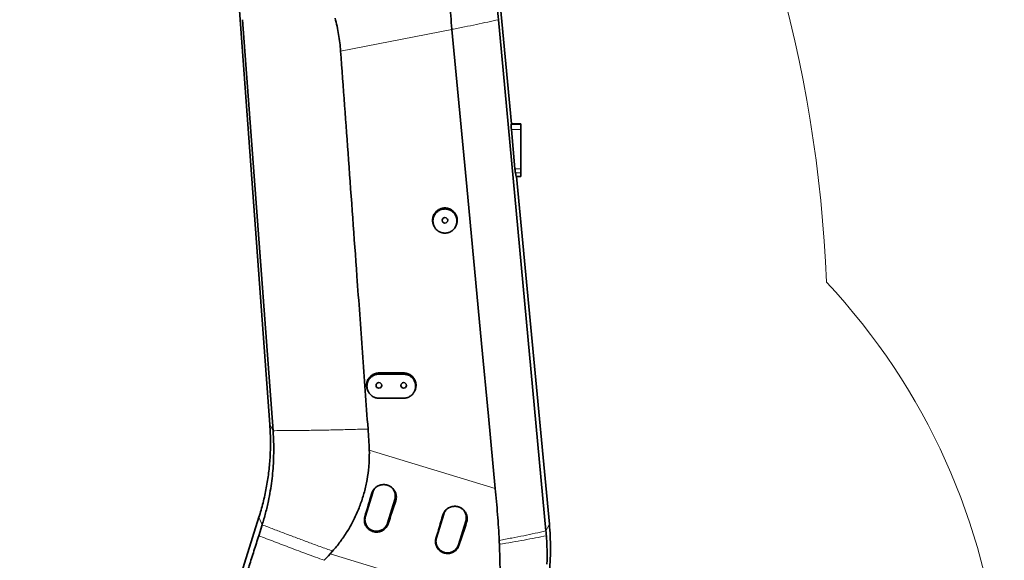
# Model space of a CAD drawing. Header units: millimetres. Extents: x 0 to 14900, y 0 to 10500.
# Tile 11 of 58: x 3356 to 4549, y 5528 to 6183. Entities that reach past the tile are written whole.
import ezdxf

# ---------------------------------------------------------------- set-up
doc = ezdxf.new("R2010")
doc.units = ezdxf.units.MM
doc.header["$LTSCALE"] = 25
doc.styles.add('SLDTEXTSTYLE0', font='TXT', dxfattribs={"width": 0.605})
doc.dimstyles.new('SLDDIMSTYLE0', dxfattribs={"dimtxt": 87.5, "dimasz": 87.5, "dimexe": 0, "dimexo": 0.0625, "dimgap": 21.875, "dimtad": 1, "dimdec": 0, "dimrnd": 1e-09, "dimzin": 12, "dimdsep": 46, "dimtxsty": 'SLDTEXTSTYLE0', "dimsah": 1, "dimcen": 0.09, "dimadec": 0, "dimazin": 3, "dimtfac": 1, "dimtofl": 0, "dimtmove": 0, "dimatfit": 3, "dimfxl": 1, "dimfrac": 2, "dimtolj": 1, "dimtzin": 12, "dimarcsym": 0})

# ---------------------------------------------------------------- blocks, each defined once
blk = doc.blocks.new('_D_1')
at = {"color": 7, "linetype": 'Continuous', "lineweight": 0}
for p, q in [((1124.3, 5754.9), (1124.3, 3155.3)), ((3438, 4401.9), (3438, 3155.3)), ((1124.3, 3192.8), (3438, 3192.8))]:
    blk.add_line(p, q, dxfattribs=at)
at = {"color": 7, "linetype": 'Continuous', "lineweight": 18}
for points in [[(1124.3, 3192.8), (1211.8, 3180.3), (1211.8, 3205.3)], [(3438, 3192.8), (3350.5, 3205.3), (3350.5, 3180.3)]]:
    blk.add_solid(points, dxfattribs=at)
at = {"color": 7, "linetype": 'Continuous', "lineweight": 18, "insert": (2147.5, 3305.5), "char_height": 87.5, "attachment_point": 1, "style": 'SLDTEXTSTYLE0'}
blk.add_mtext('2314', dxfattribs=at)
blk = doc.blocks.new('_D_5')
at = {"color": 7, "linetype": 'Continuous', "lineweight": 0}
for p, q in [((3808, 8065.3), (7067, 8065.3)), ((7029.5, 8065.3), (7029.5, 4545.2)), ((3838.9, 4545.2), (7067, 4545.2))]:
    blk.add_line(p, q, dxfattribs=at)
at = {"color": 7, "linetype": 'Continuous', "lineweight": 18}
for points in [[(7029.5, 8065.3), (7017, 7977.8), (7042, 7977.8)], [(7029.5, 4545.2), (7042, 4632.7), (7017, 4632.7)]]:
    blk.add_solid(points, dxfattribs=at)
at = {"color": 7, "linetype": 'Continuous', "lineweight": 18, "insert": (6916.7, 6171.6), "char_height": 87.5, "attachment_point": 1, "rotation": 90, "style": 'SLDTEXTSTYLE0'}
blk.add_mtext('3520', dxfattribs=at)

msp = doc.modelspace()

# ---------------------------------------------------------------- linework, layer by layer
at = {"color": 7, "linetype": 'Continuous', "lineweight": 35}
for p, q in [((3912.3063804, 6474.8098189), (3951.7226197, 6057.2433282)), ((3658.7876403, 5692.6610148), (3603.4063026, 6448.9229347)), ((3625.8191771, 6183.405397), (3662.7501609, 5685.3061999)), ((3993.4389394, 5563.7753324), (3935.727808, 6183.405397)), ((3879.3636906, 6171.7329395), (3879.3860402, 6171.4961502)), ((3951.397203, 6056.2002671), (3951.7226197, 6057.2433282)), ((3955.8042066, 6002.6274017), (3951.6054218, 6050.2706656)), ((3962.9923585, 6057.2433282), (3951.7226197, 6057.2433282)), ((3962.9923585, 6057.2433282), (3962.9923585, 6056.2002671)), ((3962.9923585, 6056.2002671), (3962.9923585, 6050.2706656)), ((3962.9923585, 6050.2706656), (3962.9923585, 6002.6274017)), ((3962.9923585, 6002.6274017), (3962.9923585, 5997.8838805)), ((3957.1455341, 5993.2433282), (3956.366079, 5997.8838805)), ((3962.9923585, 5993.2433282), (3957.1455341, 5993.2433282)), ((3957.7639074, 5993.2433282), (3997.5228107, 5572.0467345)), ((3962.9923585, 5997.8838805), (3962.9923585, 5993.2433282)), ((3858.1762035, 5932.4493969), (3858.6275049, 5931.7064662)), ((3883.3572074, 5931.7064583), (3883.8085136, 5932.4493969)), ((3820.9923585, 5755.2433282), (3790.9923585, 5755.2433282)), ((3790.9923585, 5753.7915555), (3820.9923585, 5753.7915555)), ((3820.9923585, 5724.6680589), (3790.9923585, 5724.6680589)), ((3783.4344553, 5610.2585905), (3774.6633041, 5581.5694478)), ((3801.4398373, 5573.3830401), (3810.2109884, 5602.0721827)), ((3869.5018833, 5583.945137), (3860.7307322, 5555.2559944)), ((3586.2221029, 5392.3242329), (3645.6436771, 5580.3480311)), ((3887.5072653, 5547.0695866), (3896.2784165, 5575.7587293)), ((3649.5490952, 5571.2517564), (3645.3784893, 5557.981268)), ((3731.9409504, 5536.1093146), (3734.8606912, 5539.3351545))]:
    msp.add_line(p, q, dxfattribs=at)
at = {"color": 8, "linetype": 'Continuous', "lineweight": 18}
for p, q in [((3879.3860402, 6171.4961502), (3744.6018975, 6145.3822782)), ((3962.9923585, 6056.2002671), (3951.397203, 6056.2002671)), ((3962.9923585, 6050.2706656), (3951.6054218, 6050.2706656)), ((3962.9923585, 6002.6274017), (3955.8042066, 6002.6274017)), ((3962.9923585, 5997.8838805), (3956.366079, 5997.8838805)), ((3790.9923585, 5753.7915555), (3790.9923585, 5755.2433282)), ((3820.9923585, 5753.7915555), (3820.9923585, 5755.2433282)), ((3662.7501608, 5685.3061999), (3658.7876403, 5692.6610148)), ((3779.3881762, 5661.8047172), (3931.9485439, 5615.3145666)), ((3782.1995691, 5609.1400658), (3783.4344553, 5610.2585905)), ((3811.385814, 5600.282267), (3810.2109884, 5602.0721827)), ((3868.4441815, 5582.9871009), (3869.5018833, 5583.945137)), ((3649.5490952, 5571.2517564), (3645.6436771, 5580.3480311)), ((3773.8938404, 5580.8724895), (3774.6633041, 5581.5694478)), ((3802.1513413, 5572.2990219), (3801.4398373, 5573.3830401)), ((3897.2767985, 5574.2376357), (3896.2784165, 5575.7587293)), ((3993.4389394, 5563.7753324), (3997.5228107, 5572.0467345)), ((3860.1379279, 5554.7190492), (3860.7307322, 5555.2559944)), ((3888.0428507, 5546.2535908), (3887.5072653, 5547.0695866)), ((3937.200014, 5473.560142), (3731.9409504, 5536.1093146))]:
    msp.add_line(p, q, dxfattribs=at)
at = {"color": 7, "linetype": 'Continuous', "lineweight": 35, "flags": 128}
for points in [[(3931.9485439, 5615.3145666), (3923.6510401, 5703.0643685), (3915.3595948, 5790.8147224), (3897.361752, 5981.2738382), (3879.3860402, 6171.4961502)], [(3724.6699398, 5528.2039309), (3727.2306537, 5530.9887446), (3729.7914177, 5533.7735158), (3731.9409504, 5536.1093146)]]:
    msp.add_lwpolyline(points, dxfattribs=at)
at = {"color": 7, "linetype": 'Continuous', "lineweight": 35}
for centre in [(3870.9923585, 5940.2433282), (3790.9923585, 5740.2433282), (3820.9923585, 5740.2433282)]:
    msp.add_circle(centre, 3.4, dxfattribs=at)
at = {"color": 7, "linetype": 'Continuous', "lineweight": 18}
for centre, radius, start, end in [((3757.9923585, 5325.2433282), 2740.01, 5.0785834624, 154.8428782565), ((3757.9923585, 5325.2433282), 1846.69, 95.4176846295, 214.5812927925), ((2729.3307406, 5804.9272938), 1605.01, 2.1580845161, 57.8407629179), ((3757.9923585, 5325.2433282), 789.05, 253.1977653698, 43.198164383), ((4888.6758285, 5424.1577751), 1605.01, 212.1581076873, 5.1344227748)]:
    msp.add_arc(centre, radius, start, end, dxfattribs=at)
at = {"color": 7, "linetype": 'Continuous', "lineweight": 35}
for centre, major_axis, ratio, start_param, end_param in [((3951.9764457, 6050.2706656), (-0.5307841, 5.9999116), 0.0613589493, 0.1479087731, 1.5653682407), ((3956.1752306, 6002.6274017), (-0.5307841, 5.9999116), 0.0613589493, 1.5653682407, 2.4771350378), ((3843.2224493, 5690.7893877), (175.4256001, 573.7823286), 0.0582223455, 1.7313571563, 1.7813211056), ((3772.8181089, 5712.2439007), (175.4289603, 573.7813019), 0.1175373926, 4.5020872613, 4.5520485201), ((3929.4322042, 5664.5184463), (175.4256001, 573.7823286), 0.0582223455, 1.731149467, 1.7811124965), ((3858.6707212, 5686.0817923), (175.4289603, 573.7813019), 0.1175373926, 4.5022967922, 4.5522571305)]:
    msp.add_ellipse(centre, major_axis=major_axis, ratio=ratio, start_param=start_param, end_param=end_param, dxfattribs=at)
for points, knots in [([(3877.2887448, 6236.7778469), (3877.1687482, 6231.3391932), (3876.9287537, 6220.4618185), (3877.2250224, 6204.1466362), (3877.9659201, 6187.8787834), (3878.8973272, 6177.1199686), (3879.3636906, 6171.7329395)], [0, 0, 0, 0, 0.2510277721, 0.5020586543, 0.7506765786, 1, 1, 1, 1]), ([(3935.727808, 6183.405397), (3935.2649514, 6188.4105377), (3934.3390604, 6198.4227393), (3933.0880737, 6212.4055562), (3931.9563146, 6225.3130778), (3931.2839187, 6233.1922689), (3930.9478407, 6237.1304583)], [0, 0, 0, 0, 0.2800001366, 0.56010769, 0.7801323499, 1, 1, 1, 1]), ([(3744.6018975, 6145.3822782), (3744.2995827, 6148.7236882), (3743.6940774, 6155.4161889), (3742.1812249, 6165.4367787), (3740.3193187, 6175.4477441), (3738.749288, 6182.0698414), (3737.9633773, 6185.3846669)], [0, 0, 0, 0, 0.2483443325, 0.4974081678, 0.7484174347, 1, 1, 1, 1]), ([(3744.6018975, 6145.3822782), (3747.7936867, 6101.4556074), (3754.4002017, 6010.5341244), (3763.2114864, 5888.7278832), (3771.0897471, 5779.9674442), (3775.5620837, 5718.2024516), (3777.798252, 5687.3199553)], [0, 0, 0, 0, 0.2876940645, 0.5954826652, 0.7977413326, 1, 1, 1, 1]), ([(3870.9923585, 5955.2433282), (3870.5791619, 5955.2334312), (3869.749898, 5955.2135686), (3868.5041291, 5955.0521983), (3867.261182, 5954.7909698), (3866.0479245, 5954.4235778), (3864.4844255, 5953.8033807), (3863.0042611, 5952.9886571), (3861.6456104, 5951.9977041), (3860.3742554, 5950.8962646), (3859.2458407, 5949.6384827), (3858.2895337, 5948.2539107), (3857.4518421, 5946.7920074), (3856.8007121, 5945.2285664), (3856.3549054, 5943.6017114), (3856.0472283, 5941.9406695), (3855.9501631, 5940.2447986), (3856.0695135, 5938.5580021), (3856.2643967, 5937.3076369), (3856.5637605, 5936.0813939), (3856.9653414, 5934.8667188), (3857.4872355, 5933.7064437), (3857.8768994, 5932.8853783), (3858.1539707, 5932.5029687), (3858.1871661, 5932.457153)], [0, 0, 0, 0, 0.0389678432, 0.0782064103, 0.1182994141, 0.1586876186, 0.1976553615, 0.2769127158, 0.3172958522, 0.3563150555, 0.4356714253, 0.4761013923, 0.5152474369, 0.5948613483, 0.6354234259, 0.6746981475, 0.7545797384, 0.7952819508, 0.8345944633, 0.8741803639, 0.914627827, 0.9553734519, 0.9946533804, 1, 1, 1, 1]), ([(3870.9923585, 5924.7263753), (3871.7944271, 5924.7634685), (3873.0036305, 5924.8193904), (3874.5898106, 5925.1669989), (3876.1414073, 5925.635593), (3877.6277404, 5926.3026173), (3879.0128836, 5927.1449885), (3880.3240428, 5928.1035081), (3881.5109659, 5929.2245793), (3882.5452406, 5930.4802105), (3883.4740661, 5931.8236464), (3884.232204, 5933.2821844), (3884.8012309, 5934.8201132), (3885.2407255, 5936.4065332), (3885.4789639, 5938.0461443), (3885.5104785, 5939.6984591), (3885.4285817, 5940.9390454), (3885.2435724, 5942.1636385), (3884.9575821, 5943.3669991), (3884.5666123, 5944.556322), (3883.9150369, 5946.0826929), (3883.0738465, 5947.517903), (3882.062984, 5948.8287287), (3880.9469693, 5950.0447442), (3879.681693, 5951.1123633), (3878.2998122, 5952.0057896), (3876.8520235, 5952.77438), (3875.3144798, 5953.3541296), (3873.7265542, 5953.7326502), (3872.1173415, 5953.9727012), (3870.486278, 5954.0073279), (3868.8740374, 5953.8375882), (3867.2833645, 5953.5315596), (3865.7378166, 5953.0254886), (3864.2751316, 5952.3333728), (3862.8731945, 5951.5187097), (3861.5778228, 5950.5289181), (3860.4198251, 5949.3895238), (3859.3583871, 5948.152381), (3858.4547109, 5946.7837542), (3857.7303601, 5945.3173394), (3857.1297487, 5943.7892856), (3856.7226156, 5942.1877968), (3856.5192614, 5940.5522213), (3856.4705306, 5939.3123082), (3856.5262107, 5938.0765179), (3856.683915, 5936.8501553), (3856.9476601, 5935.6269087), (3857.3141531, 5934.4333623), (3857.7766986, 5933.2833639), (3858.3322401, 5932.178638), (3858.98711, 5931.1118779), (3859.972089, 5929.7802124), (3861.1194609, 5928.5823305), (3862.4016033, 5927.5454509), (3863.7627461, 5926.6259718), (3865.2333381, 5925.8851577), (3866.7755888, 5925.3392471), (3868.0630932, 5925.006706), (3869.4740233, 5924.7728722), (3870.4843763, 5924.7419316), (3870.9923585, 5924.7263753)], [0, 0, 0, 0, 0.0262727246, 0.0396089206, 0.0531400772, 0.0794114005, 0.0927450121, 0.1062715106, 0.1326346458, 0.1460132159, 0.1595831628, 0.1861578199, 0.1996438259, 0.213323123, 0.2401041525, 0.2536963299, 0.2674854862, 0.2808348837, 0.2942771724, 0.3080125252, 0.3218494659, 0.3486665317, 0.3622805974, 0.3760956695, 0.4027526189, 0.4162862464, 0.4300208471, 0.4564660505, 0.4698916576, 0.4835160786, 0.5097820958, 0.5231150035, 0.536642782, 0.5628640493, 0.5761722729, 0.5896727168, 0.615999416, 0.6293598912, 0.6429123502, 0.6694180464, 0.6828689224, 0.6965124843, 0.7232229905, 0.7367786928, 0.7505295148, 0.7638747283, 0.7773124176, 0.7910423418, 0.8048734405, 0.8182181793, 0.8316563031, 0.8453895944, 0.8592254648, 0.8859378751, 0.8994995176, 0.9132622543, 0.9397640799, 0.9532186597, 0.9668723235, 0.9833441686, 1, 1, 1, 1]), ([(3883.7761622, 5932.466916), (3884.1099098, 5933.0308986), (3884.6623926, 5933.9645101), (3885.1937938, 5935.367985), (3885.6775965, 5936.9834458), (3885.9502848, 5938.6583503), (3886.0099, 5940.3464851), (3885.926415, 5942.0356404), (3885.6296396, 5943.7099208), (3885.1241607, 5945.3255001), (3884.6453587, 5946.4978135), (3884.0716705, 5947.6235086), (3883.3968228, 5948.7100432), (3882.6330171, 5949.7317027), (3881.5094851, 5950.9965481), (3880.2297504, 5952.1150234), (3878.8250706, 5953.0567397), (3877.3481438, 5953.8754321), (3875.7733558, 5954.5060075), (3874.0345979, 5954.9532512), (3872.5707477, 5955.1951537), (3871.5204344, 5955.2272106), (3870.9923585, 5955.2433282)], [0, 0, 0, 0, 0.0618329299, 0.1023576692, 0.1415809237, 0.2213538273, 0.2619978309, 0.3013108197, 0.3812715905, 0.4220158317, 0.461333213, 0.5009247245, 0.5413810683, 0.5821371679, 0.6213578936, 0.701138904, 0.7417958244, 0.7808953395, 0.8604282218, 0.9009581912, 0.9502038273, 1, 1, 1, 1]), ([(3790.9923585, 5755.2433282), (3790.5791663, 5755.2334316), (3789.7499112, 5755.2135698), (3788.5041557, 5755.0522024), (3787.2612218, 5754.7909796), (3786.0479765, 5754.4235956), (3784.484492, 5753.8034117), (3783.0043396, 5752.9887052), (3781.6456935, 5751.9977699), (3780.3743341, 5750.8963429), (3779.2459101, 5749.6385703), (3778.2895929, 5748.2540031), (3777.4518904, 5746.7921149), (3776.8007491, 5745.2286234), (3776.3549299, 5743.6019022), (3776.1249449, 5742.3599469), (3775.999294, 5741.1050049), (3775.9796707, 5739.8287658), (3776.0694603, 5738.5580146), (3776.2644904, 5737.3078431), (3776.5632998, 5736.0812045), (3776.9669468, 5734.8679393), (3777.4810955, 5733.7024159), (3777.8898285, 5732.8966492), (3778.1478995, 5732.5037642), (3778.1778632, 5732.4581477)], [0, 0, 0, 0, 0.0389720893, 0.0782149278, 0.118312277, 0.1587048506, 0.1976768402, 0.2769428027, 0.3173303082, 0.3563541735, 0.4357200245, 0.4761548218, 0.5153055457, 0.5949289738, 0.6354959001, 0.674775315, 0.7143270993, 0.7547373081, 0.7954443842, 0.8347615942, 0.8743522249, 0.9148045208, 0.955555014, 0.9948396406, 1, 1, 1, 1]), ([(3790.9923585, 5724.6680589), (3790.5960227, 5724.677596), (3789.8005904, 5724.6967366), (3788.6056462, 5724.8522372), (3787.4134201, 5725.1039335), (3786.2497238, 5725.4578416), (3784.7502031, 5726.0550778), (3783.3306656, 5726.839217), (3782.0265507, 5727.7929002), (3780.8045431, 5728.853779), (3779.7187065, 5730.065503), (3778.795987, 5731.4005534), (3777.9847457, 5732.8135035), (3777.3518048, 5734.3266508), (3776.9153815, 5735.9030688), (3776.6880768, 5737.1091568), (3776.5613765, 5738.3301269), (3776.5372167, 5739.57215), (3776.6189635, 5740.8102057), (3776.8031463, 5742.0295212), (3777.0879023, 5743.2276942), (3777.4771054, 5744.4117959), (3777.965134, 5745.5548602), (3778.5433696, 5746.643966), (3779.2083678, 5747.6779473), (3779.9678256, 5748.6636076), (3780.8058142, 5749.5765283), (3782.0139241, 5750.6864757), (3783.3569413, 5751.6384348), (3784.8014492, 5752.4047268), (3786.2995371, 5753.0438634), (3787.8705787, 5753.486099), (3789.5781385, 5753.7490551), (3790.4921281, 5753.7765225), (3790.9923585, 5753.7915555)], [0, 0, 0, 0, 0.0261054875, 0.0523928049, 0.0792537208, 0.1063126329, 0.1324179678, 0.185511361, 0.212560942, 0.2387592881, 0.292033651, 0.3191702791, 0.3455791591, 0.3992815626, 0.4266372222, 0.4532500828, 0.4800467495, 0.5074223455, 0.5349980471, 0.5616944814, 0.5885766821, 0.6160449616, 0.6437164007, 0.6703627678, 0.6971954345, 0.7246183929, 0.7522460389, 0.7787322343, 0.832617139, 0.8600835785, 0.8863591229, 0.9398144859, 0.9670602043, 1, 1, 1, 1]), ([(3833.8049748, 5732.4588294), (3833.975767, 5732.7472782), (3834.5756412, 5733.760398), (3835.1818505, 5735.2593833), (3835.630196, 5736.8845877), (3835.8596771, 5738.1268418), (3835.9854579, 5739.3817062), (3836.0050287, 5740.6579612), (3835.9152798, 5741.9287293), (3835.720108, 5743.1788174), (3835.421794, 5744.4057698), (3835.0162254, 5745.6178256), (3834.5092166, 5746.7878515), (3833.9096166, 5747.9026531), (3833.2209884, 5748.9610408), (3832.4356988, 5749.9696335), (3831.5691724, 5750.9048984), (3830.3189287, 5752.0437852), (3828.9290495, 5753.021311), (3827.4334969, 5753.8095601), (3825.8791411, 5754.4689062), (3824.2474919, 5754.9258672), (3822.4699007, 5755.1989507), (3821.5163193, 5755.2275912), (3820.9923585, 5755.2433282)], [0, 0, 0, 0, 0.0316936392, 0.1113177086, 0.1518849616, 0.1911646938, 0.2307167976, 0.2711273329, 0.3118347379, 0.3511522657, 0.3907432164, 0.4311958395, 0.4719466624, 0.5112316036, 0.550789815, 0.5912119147, 0.6319326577, 0.6711330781, 0.7508729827, 0.7915100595, 0.8305892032, 0.9100828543, 0.9505935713, 1, 1, 1, 1]), ([(3820.9923585, 5753.7915555), (3821.7880431, 5753.7548674), (3822.9920152, 5753.6993536), (3824.57149, 5753.3536817), (3826.1191708, 5752.8862595), (3827.5990881, 5752.2221168), (3828.9782461, 5751.383374), (3830.2837004, 5750.429006), (3831.4654486, 5749.3128145), (3832.4951611, 5748.0626373), (3833.4199454, 5746.7250599), (3834.1747349, 5745.2727747), (3834.7412682, 5743.7416232), (3835.0695186, 5742.5562065), (3835.2972766, 5741.3473706), (3835.4235388, 5740.1263748), (3835.447307, 5738.8844579), (3835.365704, 5737.649416), (3835.1815088, 5736.4301832), (3834.8967659, 5735.232087), (3834.5075577, 5734.0480777), (3834.0195798, 5732.9050291), (3833.441314, 5731.8159159), (3832.7763174, 5730.7818522), (3832.0167781, 5729.7961259), (3831.1788351, 5728.8831656), (3830.2724939, 5728.0506241), (3829.3064043, 5727.3020324), (3828.267441, 5726.6302262), (3826.825958, 5725.8652164), (3825.295008, 5725.2870936), (3823.7141568, 5724.9123877), (3822.4061302, 5724.7103717), (3821.4923896, 5724.6830243), (3820.9923585, 5724.6680589)], [0, 0, 0, 0, 0.0523493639, 0.0792112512, 0.1062711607, 0.1588091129, 0.1854739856, 0.2125245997, 0.2652433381, 0.29199667, 0.3191326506, 0.3722763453, 0.3992455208, 0.4266013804, 0.4532123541, 0.4802009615, 0.5073807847, 0.5349544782, 0.5616490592, 0.5885293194, 0.6159954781, 0.6436646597, 0.6703124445, 0.6971464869, 0.7245708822, 0.7521999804, 0.7786889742, 0.8055612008, 0.8326287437, 0.8600984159, 0.9129800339, 0.9398267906, 0.967071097, 1, 1, 1, 1]), ([(3778.1728512, 5732.4549129), (3778.2604511, 5732.310707), (3778.4264278, 5732.0374784), (3778.5972171, 5731.7563241), (3778.6778665, 5731.6235587)], [0, 0, 0, 0, 0.5277845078, 1, 1, 1, 1]), ([(3833.3068522, 5731.6235614), (3833.387501, 5731.7563259), (3833.55829, 5732.0374795), (3833.724266, 5732.3107071), (3833.8118659, 5732.4549129)], [0, 0, 0, 0, 0.4722135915, 1, 1, 1, 1]), ([(3645.6426002, 5580.348368), (3647.3843478, 5586.2185488), (3650.8680946, 5597.9597585), (3654.7156496, 5615.9326062), (3657.530396, 5634.0872312), (3659.2146151, 5652.3853176), (3659.6928728, 5668.2838804), (3659.4723059, 5681.7166872), (3659.0151871, 5689.0128729), (3658.7866292, 5692.6609415)], [0, 0, 0, 0, 0.16140181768, 0.32282695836, 0.48427017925, 0.64572587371, 0.80718735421, 0.90359431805, 1, 1, 1, 1]), ([(3662.7501608, 5685.3061999), (3663.111721, 5679.1744479), (3663.8348143, 5666.9114023), (3663.4463316, 5654.6333002), (3663.2520975, 5648.4944786)], [0, 0, 0, 0, 0.500018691, 1, 1, 1, 1]), ([(3777.7982532, 5687.3199554), (3778.1276981, 5683.0718314), (3778.7866538, 5674.5747369), (3779.1876554, 5666.0616731), (3779.3881762, 5661.8047172)], [0, 0, 0, 0, 0.4999501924, 1, 1, 1, 1]), ([(3734.8606878, 5539.3351555), (3736.4490569, 5541.1761908), (3741.2267087, 5546.7138367), (3748.5644943, 5556.6050085), (3756.4857516, 5569.3015152), (3762.2337766, 5580.5694877), (3766.2431812, 5589.863166), (3769.8179765, 5599.2063169), (3773.5535221, 5611.1694717), (3776.8533635, 5626.0589326), (3778.5490629, 5638.8299045), (3779.4111051, 5650.7864578), (3779.3969232, 5657.6014225), (3779.3881762, 5661.8047172)], [0, 0, 0, 0, 0.0556094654, 0.1672675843, 0.2804998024, 0.3953587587, 0.4530705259, 0.5086811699, 0.6203848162, 0.7337998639, 0.8489678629, 0.9068472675, 1, 1, 1, 1]), ([(3663.2520975, 5648.4944786), (3663.0217025, 5644.5165929), (3662.5578134, 5636.5073148), (3661.2459628, 5624.4625817), (3659.4987476, 5612.3150927), (3657.9047554, 5604.2387722), (3657.1029265, 5600.1761257)], [0, 0, 0, 0, 0.2451450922, 0.4935876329, 0.74525845, 1, 1, 1, 1]), ([(3782.1995691, 5609.1400658), (3782.3265561, 5609.5343088), (3782.5814132, 5610.325537), (3783.0929451, 5611.4771985), (3783.7013116, 5612.5980828), (3784.4050281, 5613.6605798), (3785.4552546, 5614.9885084), (3786.6718168, 5616.1816112), (3788.0263785, 5617.2087214), (3789.465025, 5618.1213145), (3791.0165523, 5618.852358), (3792.6434859, 5619.381908), (3793.8920522, 5619.6758768), (3795.1598006, 5619.8664532), (3796.4548703, 5619.9516472), (3797.7511975, 5619.9274955), (3799.0331599, 5619.7961532), (3800.2981866, 5619.5600726), (3801.5539099, 5619.2152976), (3802.7723246, 5618.7662735), (3803.939646, 5618.2214633), (3805.0542163, 5617.5839061), (3806.1235319, 5616.846798), (3807.1218702, 5616.0242849), (3808.3474735, 5614.8276404), (3809.4157783, 5613.4828675), (3810.2971121, 5612.0232594), (3811.0488487, 5610.499357), (3811.6032305, 5608.8892019), (3811.9432145, 5607.2329596), (3812.1414253, 5605.5589223), (3812.1210689, 5603.8703553), (3811.8647479, 5601.9599235), (3811.5665244, 5600.9152769), (3811.385814, 5600.282267)], [0, 0, 0, 0, 0.0260734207, 0.052328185, 0.0791549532, 0.1061791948, 0.1322524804, 0.1852815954, 0.2122995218, 0.2384397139, 0.2916012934, 0.3186845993, 0.3449365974, 0.3713697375, 0.3983745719, 0.425576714, 0.4519074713, 0.4784212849, 0.5055124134, 0.5328035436, 0.5591108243, 0.5856016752, 0.6126721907, 0.6399435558, 0.6661569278, 0.7194813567, 0.7466581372, 0.7727483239, 0.8258227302, 0.8528719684, 0.8788459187, 0.9316786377, 0.9586002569, 1, 1, 1, 1]), ([(3789.0036434, 5617.7692048), (3788.7446731, 5617.5909949), (3788.1579162, 5617.1872194), (3787.312763, 5616.4603285), (3786.4750937, 5615.620816), (3785.7186062, 5614.7178796), (3785.0404654, 5613.7582637), (3784.4403972, 5612.7320406), (3783.8784943, 5611.5689152), (3783.592115, 5610.7238321), (3783.4344553, 5610.2585905)], [0, 0, 0, 0, 0.0988815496, 0.2240389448, 0.3501173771, 0.4717785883, 0.5942859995, 0.7194590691, 0.8455544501, 1, 1, 1, 1]), ([(3810.2109884, 5602.0721827), (3810.3151521, 5602.4446465), (3810.524202, 5603.1921583), (3810.7202566, 5604.3511573), (3810.8258761, 5605.5351831), (3810.8290875, 5607.113016), (3810.6333366, 5608.6828251), (3810.2438164, 5610.2088292), (3809.7258755, 5611.6959391), (3809.0216807, 5613.1121964), (3808.1491581, 5614.4226363), (3807.168815, 5615.6550414), (3806.0336559, 5616.7552349), (3804.8099115, 5617.6885642), (3804.1600879, 5618.0814749), (3803.8483009, 5618.2699944)], [0, 0, 0, 0, 0.0617767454, 0.1239821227, 0.1875407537, 0.2515671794, 0.3758948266, 0.4390012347, 0.5030287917, 0.6273170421, 0.6904032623, 0.7544080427, 0.8787115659, 0.9418055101, 1, 1, 1, 1]), ([(3931.9485439, 5615.3145666), (3932.4458951, 5610.0555752), (3933.4408628, 5599.5347887), (3934.8303924, 5583.7788066), (3935.9563855, 5568.0236938), (3936.4905072, 5557.5496429), (3936.7576794, 5552.3104348)], [0, 0, 0, 0, 0.2496080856, 0.4993492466, 0.7495702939, 1, 1, 1, 1]), ([(3657.1029265, 5600.1761257), (3656.0225566, 5595.3139321), (3653.8597707, 5585.5803366), (3650.986893, 5576.0309611), (3649.5490952, 5571.2517564)], [0, 0, 0, 0, 0.49952698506, 1, 1, 1, 1]), ([(3868.4441815, 5582.9871009), (3868.5696384, 5583.3765747), (3868.8214247, 5584.1582314), (3869.3267932, 5585.29595), (3869.9278278, 5586.403255), (3870.6230585, 5587.4528677), (3871.6606119, 5588.7646759), (3872.8624784, 5589.9432722), (3874.2006615, 5590.9578761), (3875.621901, 5591.8593453), (3877.1546391, 5592.5814619), (3878.7618742, 5593.1045385), (3879.9953394, 5593.3949093), (3881.2477692, 5593.5831422), (3882.5271867, 5593.6672673), (3883.8078485, 5593.6433707), (3885.074322, 5593.5135795), (3886.3240673, 5593.2803151), (3887.5646189, 5592.9396686), (3888.7683021, 5592.4960343), (3889.9214986, 5591.9577747), (3891.0225713, 5591.327893), (3892.0789319, 5590.5996629), (3893.0651551, 5589.7870689), (3894.2758556, 5588.6048788), (3895.3311422, 5587.2763685), (3896.2017007, 5585.8344303), (3896.9442109, 5584.32901), (3897.4917482, 5582.7384054), (3897.8274816, 5581.1022893), (3898.0231574, 5579.4486214), (3898.0029244, 5577.7806169), (3897.7496405, 5575.8939419), (3897.4551773, 5574.8624741), (3897.2767985, 5574.2376357)], [0, 0, 0, 0, 0.0260742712, 0.0523299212, 0.0791576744, 0.1061829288, 0.1322570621, 0.1852879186, 0.2123067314, 0.2384477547, 0.2916109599, 0.3186950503, 0.3449489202, 0.3713839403, 0.398390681, 0.4255947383, 0.4519276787, 0.4784436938, 0.5055370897, 0.5328305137, 0.5591395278, 0.5856321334, 0.6127044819, 0.6399777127, 0.6661918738, 0.7195179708, 0.7466956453, 0.7727855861, 0.8258595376, 0.8529085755, 0.8788815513, 0.9317123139, 0.958632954, 1, 1, 1, 1]), ([(3875.1150228, 5591.487033), (3874.8411394, 5591.2987466), (3874.2393594, 5590.8850416), (3873.3800879, 5590.1470127), (3872.5425484, 5589.3073271), (3871.7860272, 5588.4044356), (3871.1078954, 5587.4448076), (3870.5078247, 5586.4185879), (3869.9459225, 5585.2554616), (3869.6595431, 5584.4103786), (3869.5018833, 5583.945137)], [0, 0, 0, 0, 0.1039523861, 0.2284054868, 0.3537744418, 0.4747510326, 0.5965690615, 0.7210377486, 0.8464235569, 1, 1, 1, 1]), ([(3873.3557268, 5590.1005012), (3873.351217, 5590.0972879), (3872.35454, 5589.3871187), (3870.8789704, 5587.3159716), (3869.9609124, 5585.0687488), (3869.5018833, 5583.945137)], [0, 0, 0, 0, 0.00226751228, 0.50113360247, 1, 1, 1, 1]), ([(3896.2784165, 5575.7587293), (3896.3825801, 5576.1311931), (3896.5916301, 5576.8787049), (3896.7876847, 5578.0377039), (3896.8933041, 5579.2217296), (3896.8965156, 5580.7995626), (3896.7007643, 5582.369371), (3896.3112452, 5583.8953768), (3895.7932995, 5585.3824797), (3895.0891333, 5586.7987797), (3894.2165431, 5588.1091186), (3893.2364755, 5589.3419358), (3892.0996689, 5590.4396641), (3890.97519, 5591.3051981), (3890.4295338, 5591.6376479), (3890.2211719, 5591.7645958)], [0, 0, 0, 0, 0.0629872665, 0.126411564, 0.1912156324, 0.2564966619, 0.3832605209, 0.447603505, 0.512885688, 0.6396093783, 0.7039317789, 0.769190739, 0.8959300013, 0.9602602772, 1, 1, 1, 1]), ([(3896.2784165, 5575.7587293), (3896.5466449, 5576.9539734), (3897.0831018, 5579.3444608), (3896.6786482, 5583.0434666), (3895.3900375, 5586.4891138), (3893.2782388, 5589.5349717), (3891.3174871, 5590.9789042), (3890.3430703, 5591.6964821)], [0, 0, 0, 0, 0.2004845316, 0.4009689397, 0.6014534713, 0.801938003, 1, 1, 1, 1]), ([(3802.1513413, 5572.2990219), (3801.8588892, 5571.5476745), (3801.2654886, 5570.0231514), (3799.9001344, 5567.9784552), (3798.2142335, 5566.1616627), (3796.2478223, 5564.6664916), (3794.0293863, 5563.5052895), (3791.6589862, 5562.734281), (3789.1637757, 5562.3621484), (3786.6638626, 5562.4064321), (3784.1845095, 5562.8650336), (3781.8456142, 5563.7134162), (3779.6670677, 5564.9415764), (3777.7505775, 5566.4891459), (3776.1112204, 5568.3416705), (3774.8226999, 5570.4141348), (3773.897436, 5572.6873885), (3773.3761674, 5575.0608197), (3773.2715442, 5577.5076379), (3773.5107678, 5579.4502487), (3773.8092529, 5580.5584399), (3773.8938404, 5580.8724895)], [0, 0, 0, 0, 0.0537880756, 0.1091388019, 0.1629253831, 0.2182628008, 0.2721968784, 0.3276982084, 0.3815512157, 0.4369812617, 0.4905616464, 0.5457135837, 0.5990017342, 0.6538427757, 0.7070097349, 0.7617127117, 0.8149776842, 0.8697764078, 0.9232395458, 0.9782469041, 1, 1, 1, 1]), ([(3774.6633041, 5581.5694478), (3774.4722338, 5580.8166097), (3774.0845532, 5579.289105), (3774.0002729, 5576.9259953), (3774.2884078, 5574.5654001), (3774.9699284, 5572.3062348), (3776.0285335, 5570.1745742), (3777.4177066, 5568.2682333), (3779.1225727, 5566.6069858), (3781.0647369, 5565.2675473), (3783.224185, 5564.2639559), (3785.5006705, 5563.6429525), (3787.8703068, 5563.4109218), (3790.2232154, 5563.5783977), (3792.5355029, 5564.1435355), (3794.7003972, 5565.0802535), (3796.6957348, 5566.3790424), (3798.4288384, 5567.980191), (3799.8825455, 5569.8661509), (3800.7369085, 5571.4821732), (3801.2132916, 5572.6808259), (3801.3642523, 5573.1487525), (3801.4398373, 5573.3830401)], [0, 0, 0, 0, 0.0529186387, 0.1073716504, 0.160290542, 0.2147442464, 0.2676566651, 0.3221025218, 0.3750214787, 0.4294742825, 0.4824163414, 0.5368953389, 0.589815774, 0.6442708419, 0.6971828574, 0.7516280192, 0.8045586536, 0.8590245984, 0.9119608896, 0.9664335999, 0.9831935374, 1, 1, 1, 1]), ([(3997.5216208, 5572.0466233), (3997.912905, 5567.1992431), (3998.6954817, 5557.5043802), (3999.0203498, 5542.0500977), (3998.5785048, 5525.7373085), (3997.1516032, 5508.6119097), (3994.7672933, 5491.5968209), (3991.5073897, 5474.7207755), (3988.5505242, 5463.6551293), (3987.0721805, 5458.1226394)], [0, 0, 0, 0, 0.1267967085, 0.2535960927, 0.4028951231, 0.5521897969, 0.7014750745, 0.8507465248, 1, 1, 1, 1]), ([(3993.9231902, 5557.981268), (3993.840183, 5559.0634417), (3993.6919556, 5560.9958991), (3993.5162501, 5562.9260594), (3993.4389394, 5563.7753324)], [0, 0, 0, 0, 0.5599986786, 1, 1, 1, 1]), ([(3645.3784893, 5557.9812681), (3643.4569159, 5551.8847887), (3639.6117454, 5539.685409), (3634.2167021, 5522.7905094), (3629.2199821, 5507.263145), (3626.1572604, 5497.8429758), (3624.6261237, 5493.1335805)], [0, 0, 0, 0, 0.2797681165, 0.5598308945, 0.7799476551, 1, 1, 1, 1]), ([(3888.0428507, 5546.2535908), (3887.7571724, 5545.5185704), (3887.1776798, 5544.0275966), (3885.8438536, 5542.0187632), (3884.1911628, 5540.2255864), (3882.2550384, 5538.7429097), (3880.0688055, 5537.5889263), (3877.7308653, 5536.8195541), (3875.2681869, 5536.4436206), (3872.799186, 5536.4789158), (3870.348935, 5536.9235218), (3868.0359891, 5537.7536522), (3865.8801287, 5538.9594594), (3863.9820723, 5540.4815999), (3862.3567156, 5542.3058519), (3861.0771914, 5544.3483871), (3860.1557827, 5546.5903419), (3859.6329965, 5548.9323952), (3859.5215322, 5551.3481375), (3859.752711, 5553.2832366), (3860.0505387, 5554.393325), (3860.1379279, 5554.7190492)], [0, 0, 0, 0, 0.0532754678, 0.1080681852, 0.161835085, 0.2171512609, 0.2710815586, 0.3265785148, 0.3804361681, 0.4358707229, 0.4894620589, 0.5446254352, 0.5979210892, 0.6527700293, 0.7059400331, 0.760646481, 0.8139084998, 0.8687045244, 0.9221602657, 0.9771601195, 1, 1, 1, 1]), ([(3860.7307322, 5555.2559944), (3860.462362, 5554.0605272), (3859.9256219, 5551.6695935), (3860.3322004, 5547.9739344), (3861.6127361, 5544.5155702), (3863.7632496, 5541.5049164), (3866.6147271, 5539.1538283), (3869.9787617, 5537.6206852), (3873.6249954, 5537.0105742), (3877.3036892, 5537.3651886), (3880.7700819, 5538.6585818), (3883.7655868, 5540.8096292), (3886.1692421, 5543.6461136), (3887.0612575, 5545.9284287), (3887.5072653, 5547.0695866)], [0, 0, 0, 0, 0.0833333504, 0.1666666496, 0.25, 0.3333333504, 0.4166666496, 0.5, 0.5833333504, 0.6666666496, 0.75, 0.8333333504, 0.9166666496, 1, 1, 1, 1]), ([(3860.7307322, 5555.2559944), (3860.5337564, 5554.4738362), (3860.1336229, 5552.8849721), (3860.0719646, 5550.4567601), (3860.3960439, 5548.0677007), (3861.1080265, 5545.8173621), (3862.1953826, 5543.6998781), (3863.6101267, 5541.8124036), (3865.3371457, 5540.1743237), (3867.2970097, 5538.8612208), (3869.4696152, 5537.8868131), (3871.7542441, 5537.2964532), (3874.1269336, 5537.0962892), (3876.4775694, 5537.2954414), (3878.7820944, 5537.8917104), (3880.9341645, 5538.8574213), (3882.9113207, 5540.182919), (3884.6239516, 5541.8066682), (3886.0474144, 5543.713618), (3886.9793966, 5545.4999414), (3887.3705499, 5546.6630561), (3887.5072653, 5547.0695866)], [0, 0, 0, 0, 0.0549457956, 0.1116160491, 0.1645510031, 0.2190222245, 0.2719383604, 0.3263884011, 0.3793044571, 0.4337539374, 0.486694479, 0.5411715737, 0.5940993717, 0.6485625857, 0.7014753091, 0.7559212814, 0.808846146, 0.8633054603, 0.9162477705, 0.9707270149, 1, 1, 1, 1]), ([(3936.7576793, 5552.3104348), (3936.7801012, 5551.8322303), (3936.8249449, 5550.8758214), (3936.8948156, 5549.3086165), (3936.9406916, 5548.2199484), (3936.966433, 5547.6090882)], [0, 0, 0, 0, 0.3050208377, 0.6100416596, 1, 1, 1, 1]), ([(3994.5902392, 5523.3925955), (3994.6592371, 5525.7508781), (3994.78425, 5530.0237029), (3994.8000174, 5535.7841507), (3994.7479255, 5540.143462), (3994.6668987, 5543.5437313), (3994.5719098, 5546.4285435), (3994.4505844, 5549.3149247), (3994.302325, 5552.2026982), (3994.1295007, 5555.0917669), (3993.991971, 5557.0179512), (3993.9231902, 5557.981268)], [0, 0, 0, 0, 0.2052727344, 0.3719208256, 0.4999915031, 0.5832643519, 0.6665548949, 0.7498684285, 0.8332102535, 0.9165856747, 1, 1, 1, 1]), ([(3936.9664328, 5547.6090881), (3937.1662131, 5542.2235085), (3937.5657744, 5531.4523329), (3937.8106193, 5515.671755), (3937.8350387, 5500.2420742), (3937.644394, 5490.2263921), (3937.549031, 5485.2164183)], [0, 0, 0, 0, 0.2566101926, 0.5132211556, 0.7565069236, 1, 1, 1, 1])]:
    msp.add_open_spline(points, degree=3, knots=knots, dxfattribs=at)
at = {"color": 8, "linetype": 'Continuous', "lineweight": 18}
for points, knots in [([(3879.3636906, 6171.7329395), (3884.4957895, 6172.7195849), (3894.7672766, 6174.6942771), (3909.2122888, 6177.6284465), (3922.9884584, 6180.5386827), (3931.4838663, 6182.45039), (3935.727808, 6183.405397)], [0, 0, 0, 0, 0.2498666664, 0.5000882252, 0.7502654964, 1, 1, 1, 1]), ([(3662.7501608, 5685.3061999), (3668.7001763, 5685.3327069), (3680.6018689, 5685.3857281), (3699.1638233, 5685.5870294), (3718.1557553, 5685.875805), (3737.6061518, 5686.2616438), (3757.4294331, 5686.7323023), (3771.0091684, 5687.124086), (3777.798252, 5687.3199553)], [0, 0, 0, 0, 0.1673587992, 0.3347643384, 0.5021951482, 0.6681544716, 0.8340963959, 1, 1, 1, 1]), ([(3649.5490952, 5571.2517564), (3654.1186253, 5569.4921127), (3663.1588703, 5566.0108771), (3677.0513298, 5560.7362682), (3691.030542, 5555.4797795), (3705.2542754, 5550.1868777), (3719.8177164, 5544.8159456), (3729.8163729, 5541.1730126), (3734.8606878, 5539.3351555)], [0, 0, 0, 0, 0.1709223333, 0.3381485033, 0.503511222, 0.6671446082, 0.8320746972, 1, 1, 1, 1]), ([(3936.7576794, 5552.3104348), (3941.8769279, 5553.2752975), (3952.1038095, 5555.2028336), (3966.579367, 5558.0769571), (3980.4722542, 5560.9393527), (3989.1125851, 5562.8291035), (3993.4389394, 5563.7753324)], [0, 0, 0, 0, 0.2491928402, 0.4978202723, 0.7485504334, 1, 1, 1, 1]), ([(3645.3784893, 5557.9812681), (3651.6497718, 5555.5643164), (3664.1570278, 5550.7440212), (3683.7334377, 5543.3462124), (3703.8210647, 5535.84868), (3717.7100189, 5530.7559558), (3724.6699398, 5528.2039309)], [0, 0, 0, 0, 0.2508548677, 0.5002973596, 0.7495930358, 1, 1, 1, 1]), ([(3936.966433, 5547.6090882), (3942.1223752, 5548.4780224), (3952.4333146, 5550.2157316), (3966.9983515, 5552.8155597), (3980.9415478, 5555.4072489), (3989.5956428, 5557.1231956), (3993.9231902, 5557.981268)], [0, 0, 0, 0, 0.250016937, 0.499988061, 0.7499651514, 1, 1, 1, 1])]:
    msp.add_open_spline(points, degree=3, knots=knots, dxfattribs=at)

# ---------------------------------------------------------------- dimensions: what is measured, and where the dimension line sits
at = {"color": 7, "linetype": 'Continuous', "lineweight": 18}
dim = msp.add_linear_dim(base=(7029.4841952, 4545.2433282), p1=(3757.9923585, 8065.2533282), p2=(3788.8925321, 4545.2433282), angle=90, dimstyle='SLDDIMSTYLE0', dxfattribs=at)
dim.commit()
dim.dimension.update_dxf_attribs({"geometry": '_D_5', "text_midpoint": (7029.4841952, 6305.2483282), "dimtype": 160})
dim = msp.add_linear_dim(base=(3437.9923585, 3192.7564963), p1=(1124.3207406, 5804.9272938), p2=(3437.9923585, 4451.9302102), dimstyle='SLDDIMSTYLE0', dxfattribs=at)
dim.commit()
dim.dimension.update_dxf_attribs({"geometry": '_D_1', "text_midpoint": (2281.1565496, 3192.7564963), "dimtype": 160})

doc.saveas('drawing.dxf')
